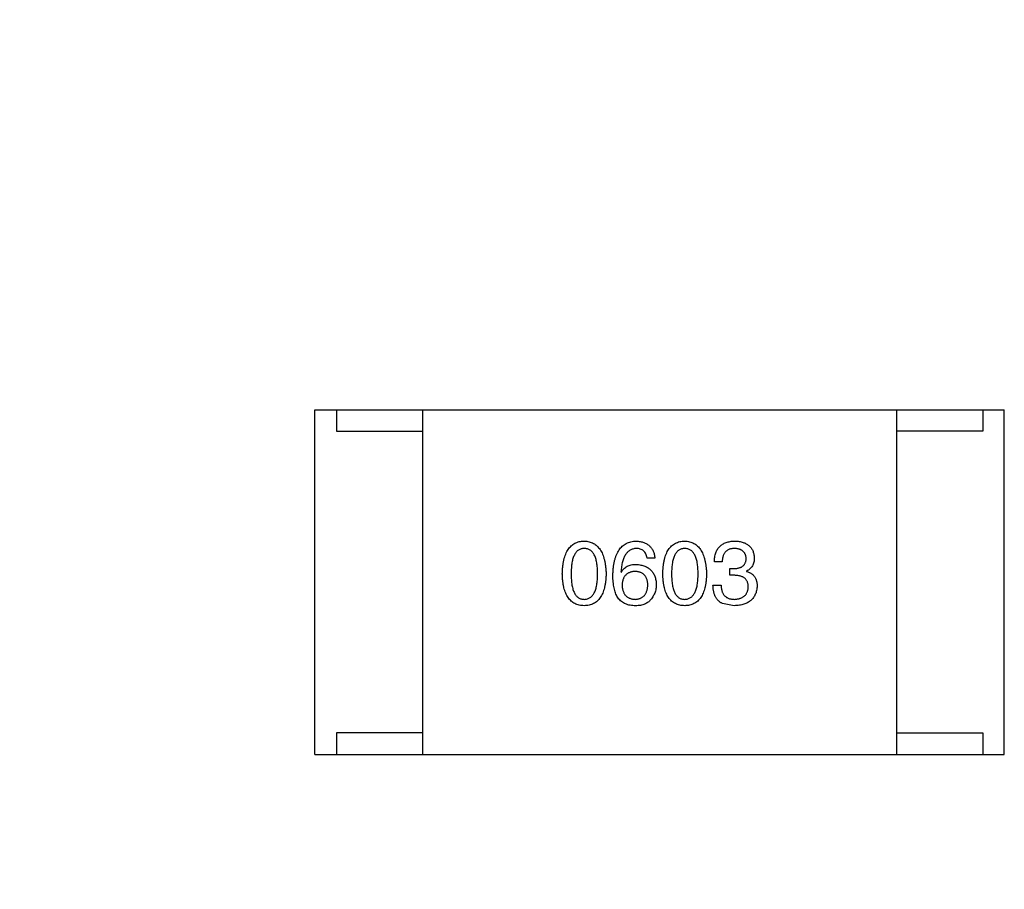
# Model space of a CAD drawing. Header units: inches. Extents: x -39 to 106, y -45 to 75.
# Tile 44 of 222: x 1.24 to 3.53, y -1.74 to 0.27. Entities that reach past the tile are written whole.
import ezdxf

# ---------------------------------------------------------------- set-up
doc = ezdxf.new("R2010")
doc.units = ezdxf.units.IN
doc.header["$LTSCALE"] = 1.21
doc.header["$MEASUREMENT"] = 0
doc.header["$PDMODE"] = 3
doc.header["$PDSIZE"] = 0.3125
doc.layers.get('0').update_dxf_attribs({"linetype": 'CONTINUOUS'})
doc.layers.get('Defpoints').update_dxf_attribs({"linetype": 'CONTINUOUS'})
doc.layers.add('DIM', color=3, linetype='CONTINUOUS')
doc.styles.get("Standard").update_dxf_attribs({"font": 'txt', "width": 0.8})
doc.dimstyles.get("Standard").update_dxf_attribs({"dimtxt": 0.15625, "dimasz": 0.1875, "dimexe": 0.125, "dimexo": 0.0625, "dimgap": 0.09, "dimtad": 0, "dimtih": 1, "dimtoh": 1, "dimzin": 4, "dimdsep": 46, "dimtxsty": 'STANDARD', "dimblk": '_FILLED', "dimblk1": '_FILLED', "dimblk2": '_FILLED', "dimcen": 0.09, "dimazin": 1, "dimtp": 0.01, "dimtm": 0.01, "dimtfac": 1, "dimtofl": 0, "dimtmove": 0, "dimatfit": 3, "dimldrblk": '_FILLED', "dimfxl": 1, "dimtolj": 1, "dimtzin": 4, "dimarcsym": 0})

# ---------------------------------------------------------------- blocks, each defined once
blk = doc.blocks.new('_FILLED')
at = {"color": 0, "linetype": 'ByBlock'}
blk.add_solid([(0, 0), (-1, 0.1667), (-1, -0.1667)], dxfattribs=at)
blk = doc.blocks.new('*D5')
at = {"layer": 'Defpoints', "color": 0}
for p in [(-37.3691, 66.4698), (1.8781, 66.4698), (-13.6719, -30.5315)]:
    blk.add_point(p, dxfattribs=at)
at = {"layer": 'DIM', "color": 0, "lineweight": -2}
for p, q in [((1.8156, 66.4698), (-37.4941, 66.4698)), ((-37.3691, 64.4698), (-37.3691, 20.9925)), ((-37.3691, -28.5315), (-37.3691, 14.9458)), ((-13.7344, -30.5315), (-37.4941, -30.5315))]:
    blk.add_line(p, q, dxfattribs=at)
at = {"layer": 'DIM', "color": 0, "lineweight": -2, "xscale": 2, "yscale": 2, "zscale": 2}
for p, rotation in [((-37.3691, 66.4698), 90), ((-37.3691, -30.5315), 270)]:
    blk.add_blockref('_FILLED', p, dxfattribs=dict(at, rotation=rotation))
at = {"layer": 'DIM', "color": 0, "insert": (-37.3691, 17.9691), "char_height": 2, "attachment_point": 5, "rotation": 90}
blk.add_mtext('\\A1;97.00', dxfattribs=at)

msp = doc.modelspace()

# ---------------------------------------------------------------- linework, layer by layer
at = {"color": 7, "linetype": 'Continuous'}
for p, q in [((1.9283, -1.4314), (1.9283, -0.6314)), ((1.9283, -0.6314), (3.5283, -0.6314)), ((1.9783, -0.6314), (1.9783, -0.6814)), ((2.1783, -0.6314), (2.1783, -1.4314)), ((3.2783, -0.6314), (3.2783, -1.4314)), ((3.4783, -0.6314), (3.4783, -0.6814)), ((3.5283, -1.4314), (3.5283, -0.6314)), ((1.9783, -0.6814), (2.1783, -0.6814)), ((3.4783, -0.6814), (3.2783, -0.6814)), ((2.7174, -0.9756), (2.6994, -0.9756)), ((2.8735, -0.9846), (2.8555, -0.9846)), ((2.8916, -1.0002), (2.9014, -1.0002)), ((2.8916, -1.0157), (2.8916, -1.0002)), ((2.6387, -1.0075), (2.6396, -1.0083)), ((2.9006, -1.0157), (2.8916, -1.0157)), ((2.9301, -1.0059), (2.9301, -1.0067)), ((2.8522, -1.0387), (2.8711, -1.0387)), ((2.9014, -1.0862), (2.8744, -1.0813)), ((2.1783, -1.3814), (1.9783, -1.3814)), ((1.9783, -1.3814), (1.9783, -1.4314)), ((3.2783, -1.3814), (3.4783, -1.3814)), ((3.4783, -1.3814), (3.4783, -1.4314)), ((1.9283, -1.4314), (3.5283, -1.4314))]:
    msp.add_line(p, q, dxfattribs=at)
for points, knots in [([(2.5025, -1.0124), (2.5026, -1.0094), (2.5028, -1.0035), (2.5036, -0.9949), (2.5047, -0.9869), (2.5062, -0.9795), (2.508, -0.9727), (2.5103, -0.9665), (2.5129, -0.9608), (2.5159, -0.9557), (2.5192, -0.9512), (2.523, -0.9473), (2.5271, -0.9439), (2.5317, -0.9412), (2.5366, -0.9391), (2.5418, -0.9374), (2.5474, -0.9365), (2.5513, -0.9363), (2.5533, -0.9362)], [0, 0, 0, 0, 0.088823, 0.172287, 0.250296, 0.323438, 0.392244, 0.456221, 0.516635, 0.573871, 0.628, 0.680335, 0.731489, 0.782557, 0.834044, 0.886738, 0.942089, 1, 1, 1, 1]), ([(2.5533, -0.9362), (2.5553, -0.9363), (2.5591, -0.9366), (2.5647, -0.9376), (2.5698, -0.9393), (2.5747, -0.9415), (2.5791, -0.9443), (2.5832, -0.9476), (2.587, -0.9516), (2.5903, -0.9561), (2.5934, -0.9612), (2.596, -0.9668), (2.5983, -0.9731), (2.6002, -0.9798), (2.6017, -0.9872), (2.6029, -0.9951), (2.6037, -1.0036), (2.604, -1.0094), (2.6041, -1.0124)], [0, 0, 0, 0, 0.057415, 0.112361, 0.16496, 0.216437, 0.267441, 0.318839, 0.371478, 0.426325, 0.483626, 0.544235, 0.608673, 0.677374, 0.750405, 0.828394, 0.911525, 1, 1, 1, 1]), ([(2.6199, -1.0157), (2.62, -1.0126), (2.6202, -1.0065), (2.621, -0.9976), (2.6222, -0.9893), (2.6238, -0.9817), (2.6257, -0.9746), (2.6281, -0.9681), (2.6309, -0.9622), (2.6341, -0.9569), (2.6377, -0.9522), (2.6417, -0.9481), (2.6461, -0.9446), (2.6509, -0.9417), (2.6561, -0.9394), (2.6617, -0.9377), (2.6677, -0.9366), (2.6719, -0.9363), (2.674, -0.9362)], [0, 0, 0, 0, 0.087517, 0.169686, 0.246944, 0.319347, 0.387088, 0.450961, 0.511075, 0.567974, 0.622351, 0.675039, 0.726853, 0.778688, 0.83093, 0.884738, 0.941043, 1, 1, 1, 1]), ([(2.674, -0.9362), (2.6756, -0.9364), (2.6787, -0.9366), (2.6832, -0.9373), (2.6875, -0.9383), (2.6914, -0.9395), (2.6951, -0.941), (2.6986, -0.9428), (2.7017, -0.9449), (2.7046, -0.9472), (2.7072, -0.9498), (2.7095, -0.9527), (2.7115, -0.9559), (2.7133, -0.9593), (2.7148, -0.963), (2.7159, -0.9669), (2.7169, -0.9711), (2.7172, -0.9741), (2.7174, -0.9756)], [0, 0, 0, 0, 0.073784, 0.144317, 0.211047, 0.274818, 0.336501, 0.395724, 0.453465, 0.510016, 0.566585, 0.622844, 0.680328, 0.739335, 0.800408, 0.863904, 0.93053, 1, 1, 1, 1]), ([(2.7357, -1.0124), (2.7358, -1.0094), (2.736, -1.0035), (2.7367, -0.9949), (2.7378, -0.9869), (2.7393, -0.9795), (2.7412, -0.9727), (2.7434, -0.9665), (2.746, -0.9608), (2.749, -0.9557), (2.7524, -0.9512), (2.7562, -0.9473), (2.7603, -0.9439), (2.7648, -0.9412), (2.7697, -0.9391), (2.775, -0.9374), (2.7806, -0.9365), (2.7845, -0.9363), (2.7865, -0.9362)], [0, 0, 0, 0, 0.088823, 0.172287, 0.250296, 0.323438, 0.392244, 0.456221, 0.516635, 0.573871, 0.628, 0.680335, 0.731489, 0.782557, 0.834044, 0.886738, 0.942089, 1, 1, 1, 1]), ([(2.7865, -0.9362), (2.7884, -0.9363), (2.7923, -0.9366), (2.7978, -0.9376), (2.803, -0.9393), (2.8078, -0.9415), (2.8123, -0.9443), (2.8164, -0.9476), (2.8201, -0.9516), (2.8235, -0.9561), (2.8265, -0.9612), (2.8291, -0.9668), (2.8314, -0.9731), (2.8333, -0.9798), (2.8348, -0.9872), (2.836, -0.9951), (2.8369, -1.0036), (2.8372, -1.0094), (2.8373, -1.0124)], [0, 0, 0, 0, 0.057415, 0.112361, 0.16496, 0.216437, 0.267441, 0.318839, 0.371478, 0.426325, 0.483626, 0.544235, 0.608673, 0.677374, 0.750405, 0.828394, 0.911525, 1, 1, 1, 1]), ([(2.8555, -0.9846), (2.8556, -0.9827), (2.8557, -0.9789), (2.8563, -0.9735), (2.8573, -0.9685), (2.8587, -0.9638), (2.8604, -0.9595), (2.8625, -0.9555), (2.8649, -0.9519), (2.8677, -0.9487), (2.8709, -0.9458), (2.8745, -0.9433), (2.8783, -0.9412), (2.8826, -0.9395), (2.8872, -0.9381), (2.8922, -0.9371), (2.8975, -0.9364), (2.9012, -0.9363), (2.903, -0.9362)], [0, 0, 0, 0, 0.074804, 0.144899, 0.211458, 0.274554, 0.334363, 0.392059, 0.448123, 0.503024, 0.558154, 0.613471, 0.670844, 0.729926, 0.792003, 0.857405, 0.926768, 1, 1, 1, 1]), ([(2.903, -0.9362), (2.9048, -0.9363), (2.9081, -0.9365), (2.913, -0.9371), (2.9176, -0.938), (2.9218, -0.9392), (2.9257, -0.9406), (2.9293, -0.9423), (2.9327, -0.9443), (2.9356, -0.9466), (2.9383, -0.9492), (2.9407, -0.952), (2.9427, -0.9551), (2.9445, -0.9585), (2.9459, -0.9622), (2.947, -0.9661), (2.9478, -0.9703), (2.948, -0.9733), (2.9481, -0.9747)], [0, 0, 0, 0, 0.077845, 0.151584, 0.221397, 0.287366, 0.350104, 0.410398, 0.467998, 0.524388, 0.579979, 0.635152, 0.690917, 0.747936, 0.806661, 0.867861, 0.932479, 1, 1, 1, 1]), ([(2.5533, -0.9534), (2.5521, -0.9535), (2.5497, -0.9536), (2.5462, -0.9543), (2.543, -0.9554), (2.54, -0.957), (2.5372, -0.9592), (2.5347, -0.9617), (2.5325, -0.9648), (2.5305, -0.9682), (2.5287, -0.9722), (2.5271, -0.9766), (2.5259, -0.9814), (2.5248, -0.9867), (2.524, -0.9925), (2.5234, -0.9988), (2.5231, -1.0055), (2.523, -1.0101), (2.523, -1.0124)], [0, 0, 0, 0, 0.049764, 0.097007, 0.143217, 0.188577, 0.235116, 0.282997, 0.333719, 0.387776, 0.445989, 0.508679, 0.576563, 0.649481, 0.728235, 0.812722, 0.903548, 1, 1, 1, 1]), ([(2.5845, -1.0124), (2.5844, -1.0101), (2.5844, -1.0055), (2.584, -0.9988), (2.5834, -0.9925), (2.5826, -0.9867), (2.5815, -0.9814), (2.5802, -0.9766), (2.5786, -0.9722), (2.5768, -0.9682), (2.5747, -0.9648), (2.5724, -0.9617), (2.5698, -0.9592), (2.567, -0.957), (2.5639, -0.9554), (2.5606, -0.9543), (2.557, -0.9536), (2.5546, -0.9535), (2.5533, -0.9534)], [0, 0, 0, 0, 0.095719, 0.185854, 0.269738, 0.347952, 0.420315, 0.487894, 0.550245, 0.608186, 0.662454, 0.713283, 0.761375, 0.808209, 0.854301, 0.901312, 0.949396, 1, 1, 1, 1]), ([(2.674, -0.9534), (2.6727, -0.9535), (2.6701, -0.9537), (2.6665, -0.9546), (2.663, -0.9557), (2.6598, -0.9574), (2.6567, -0.9594), (2.654, -0.9618), (2.6515, -0.9646), (2.6491, -0.9678), (2.647, -0.9714), (2.6452, -0.9754), (2.6435, -0.9798), (2.6421, -0.9846), (2.6409, -0.9898), (2.64, -0.9953), (2.6392, -1.0013), (2.6389, -1.0054), (2.6387, -1.0075)], [0, 0, 0, 0, 0.054741, 0.107075, 0.158339, 0.208382, 0.258772, 0.310045, 0.362765, 0.417822, 0.475982, 0.537466, 0.602901, 0.673037, 0.747247, 0.826291, 0.910782, 1, 1, 1, 1]), ([(2.6994, -0.9756), (2.699, -0.9738), (2.6983, -0.9705), (2.6965, -0.9659), (2.6941, -0.9621), (2.6911, -0.9589), (2.6876, -0.9564), (2.6835, -0.9547), (2.6789, -0.9536), (2.6757, -0.9535), (2.674, -0.9534)], [0, 0, 0, 0, 0.1439, 0.274233, 0.394478, 0.509388, 0.621911, 0.738504, 0.863414, 1, 1, 1, 1]), ([(2.7865, -0.9534), (2.7852, -0.9535), (2.7828, -0.9536), (2.7794, -0.9543), (2.7761, -0.9554), (2.7731, -0.957), (2.7704, -0.9592), (2.7679, -0.9617), (2.7656, -0.9648), (2.7636, -0.9682), (2.7618, -0.9722), (2.7603, -0.9766), (2.7591, -0.9814), (2.7579, -0.9867), (2.7571, -0.9925), (2.7566, -0.9988), (2.7562, -1.0055), (2.7562, -1.0101), (2.7561, -1.0124)], [0, 0, 0, 0, 0.049764, 0.097007, 0.143217, 0.188577, 0.235116, 0.282997, 0.333719, 0.387776, 0.445989, 0.508679, 0.576563, 0.649481, 0.728235, 0.812722, 0.903548, 1, 1, 1, 1]), ([(2.8176, -1.0124), (2.8176, -1.0101), (2.8176, -1.0055), (2.8172, -0.9988), (2.8166, -0.9925), (2.8158, -0.9867), (2.8147, -0.9814), (2.8133, -0.9766), (2.8118, -0.9722), (2.81, -0.9682), (2.8079, -0.9648), (2.8056, -0.9617), (2.803, -0.9592), (2.8002, -0.957), (2.7971, -0.9554), (2.7938, -0.9543), (2.7902, -0.9536), (2.7877, -0.9535), (2.7865, -0.9534)], [0, 0, 0, 0, 0.095719, 0.185854, 0.269738, 0.347952, 0.420315, 0.487894, 0.550245, 0.608186, 0.662454, 0.713283, 0.761375, 0.808209, 0.854301, 0.901312, 0.949396, 1, 1, 1, 1]), ([(2.9022, -0.9534), (2.9011, -0.9535), (2.8989, -0.9535), (2.8957, -0.9539), (2.8928, -0.9545), (2.89, -0.9553), (2.8874, -0.9564), (2.8851, -0.9578), (2.883, -0.9593), (2.8811, -0.9612), (2.8794, -0.9633), (2.8779, -0.9656), (2.8766, -0.9682), (2.8756, -0.971), (2.8747, -0.974), (2.8741, -0.9773), (2.8737, -0.9809), (2.8736, -0.9833), (2.8735, -0.9846)], [0, 0, 0, 0, 0.069877, 0.136363, 0.198671, 0.257968, 0.315462, 0.370709, 0.425568, 0.479847, 0.535753, 0.592303, 0.651386, 0.713311, 0.778642, 0.84836, 0.921866, 1, 1, 1, 1]), ([(2.9293, -0.9764), (2.9292, -0.9755), (2.929, -0.9737), (2.9285, -0.9712), (2.9279, -0.9688), (2.927, -0.9666), (2.926, -0.9646), (2.9247, -0.9628), (2.9233, -0.961), (2.9217, -0.9595), (2.9199, -0.9582), (2.9179, -0.957), (2.9158, -0.956), (2.9134, -0.9551), (2.9109, -0.9545), (2.9082, -0.9539), (2.9053, -0.9536), (2.9033, -0.9535), (2.9022, -0.9534)], [0, 0, 0, 0, 0.067655, 0.132224, 0.194132, 0.253145, 0.309858, 0.366002, 0.421361, 0.47702, 0.532632, 0.590536, 0.65067, 0.713258, 0.779588, 0.848803, 0.921949, 1, 1, 1, 1]), ([(2.9014, -1.0002), (2.9025, -1.0001), (2.9046, -1), (2.9077, -0.9996), (2.9106, -0.9991), (2.9133, -0.9984), (2.9157, -0.9975), (2.918, -0.9965), (2.9201, -0.9952), (2.9219, -0.9939), (2.9236, -0.9923), (2.925, -0.9905), (2.9263, -0.9886), (2.9273, -0.9865), (2.9281, -0.9842), (2.9287, -0.9817), (2.9291, -0.9791), (2.9292, -0.9773), (2.9293, -0.9764)], [0, 0, 0, 0, 0.079415, 0.154091, 0.22508, 0.29186, 0.355026, 0.415127, 0.472418, 0.528511, 0.583551, 0.638361, 0.693547, 0.750023, 0.807857, 0.868401, 0.932259, 1, 1, 1, 1]), ([(2.9481, -0.9747), (2.9481, -0.9766), (2.948, -0.9801), (2.9471, -0.9852), (2.9457, -0.9898), (2.9438, -0.994), (2.9412, -0.9977), (2.938, -1.001), (2.9343, -1.0038), (2.9315, -1.0052), (2.9301, -1.0059)], [0, 0, 0, 0, 0.143686, 0.277942, 0.40333, 0.521785, 0.638573, 0.755208, 0.874773, 1, 1, 1, 1]), ([(2.6396, -1.0083), (2.6404, -1.0069), (2.6421, -1.0041), (2.6453, -1.0004), (2.649, -0.9972), (2.6531, -0.9947), (2.6577, -0.9927), (2.6627, -0.9913), (2.6682, -0.9905), (2.672, -0.9904), (2.674, -0.9903)], [0, 0, 0, 0, 0.122276, 0.239997, 0.35611, 0.473903, 0.59404, 0.720428, 0.855383, 1, 1, 1, 1]), ([(2.674, -0.9903), (2.6758, -0.9905), (2.6794, -0.9908), (2.6845, -0.9917), (2.6893, -0.9929), (2.6938, -0.9944), (2.6979, -0.9962), (2.7017, -0.9983), (2.7051, -1.0008), (2.7083, -1.0036), (2.711, -1.0067), (2.7134, -1.0101), (2.7156, -1.0138), (2.7173, -1.0179), (2.7186, -1.0222), (2.7197, -1.0269), (2.7204, -1.0318), (2.7206, -1.0353), (2.7207, -1.037)], [0, 0, 0, 0, 0.074228, 0.144548, 0.211288, 0.274576, 0.335162, 0.393915, 0.450599, 0.506657, 0.562409, 0.618617, 0.676096, 0.735061, 0.79654, 0.860906, 0.928473, 1, 1, 1, 1]), ([(2.5533, -1.0862), (2.5513, -1.0861), (2.5474, -1.0859), (2.5418, -1.085), (2.5366, -1.0835), (2.5317, -1.0814), (2.5272, -1.0788), (2.523, -1.0755), (2.5192, -1.0717), (2.5159, -1.0673), (2.5129, -1.0624), (2.5103, -1.0569), (2.508, -1.0509), (2.5062, -1.0443), (2.5047, -1.0371), (2.5036, -1.0294), (2.5028, -1.0211), (2.5026, -1.0154), (2.5025, -1.0124)], [0, 0, 0, 0, 0.059135, 0.115606, 0.169241, 0.221578, 0.273261, 0.324749, 0.377329, 0.431642, 0.488541, 0.548597, 0.612232, 0.680174, 0.752504, 0.829777, 0.912307, 1, 1, 1, 1]), ([(2.523, -1.0124), (2.523, -1.0148), (2.5231, -1.0194), (2.5234, -1.0261), (2.524, -1.0324), (2.5248, -1.0381), (2.5259, -1.0434), (2.5271, -1.0483), (2.5287, -1.0527), (2.5305, -1.0566), (2.5325, -1.0601), (2.5347, -1.0632), (2.5372, -1.0657), (2.54, -1.0678), (2.543, -1.0695), (2.5462, -1.0706), (2.5497, -1.0713), (2.5521, -1.0714), (2.5533, -1.0715)], [0, 0, 0, 0, 0.096457, 0.187288, 0.27178, 0.350132, 0.423455, 0.491343, 0.554037, 0.612253, 0.666313, 0.717038, 0.764921, 0.811214, 0.856775, 0.902988, 0.950234, 1, 1, 1, 1]), ([(2.5533, -1.0715), (2.5546, -1.0714), (2.557, -1.0712), (2.5606, -1.0705), (2.5639, -1.0692), (2.567, -1.0675), (2.5698, -1.0654), (2.5724, -1.0628), (2.5747, -1.0597), (2.5768, -1.0563), (2.5786, -1.0523), (2.5802, -1.0479), (2.5815, -1.0431), (2.5826, -1.0378), (2.5834, -1.0321), (2.584, -1.026), (2.5844, -1.0194), (2.5844, -1.0148), (2.5845, -1.0124)], [0, 0, 0, 0, 0.050879, 0.099377, 0.146973, 0.193618, 0.240619, 0.289461, 0.34047, 0.395283, 0.453059, 0.515633, 0.582666, 0.655287, 0.732971, 0.815933, 0.905166, 1, 1, 1, 1]), ([(2.6041, -1.0124), (2.604, -1.0154), (2.6038, -1.0211), (2.6031, -1.0294), (2.602, -1.0371), (2.6005, -1.0443), (2.5986, -1.0509), (2.5963, -1.0569), (2.5937, -1.0624), (2.5908, -1.0674), (2.5874, -1.0717), (2.5836, -1.0755), (2.5795, -1.0788), (2.575, -1.0814), (2.5701, -1.0835), (2.5648, -1.085), (2.5592, -1.0859), (2.5553, -1.0861), (2.5533, -1.0862)], [0, 0, 0, 0, 0.08769, 0.170218, 0.24749, 0.319818, 0.387758, 0.451391, 0.511445, 0.568185, 0.622681, 0.67526, 0.726746, 0.778428, 0.830764, 0.884397, 0.940866, 1, 1, 1, 1]), ([(2.6306, -1.0665), (2.6297, -1.065), (2.6279, -1.0618), (2.6258, -1.0565), (2.6239, -1.0508), (2.6225, -1.0447), (2.6213, -1.0381), (2.6205, -1.0311), (2.62, -1.0235), (2.6199, -1.0184), (2.6199, -1.0157)], [0, 0, 0, 0, 0.101889, 0.209155, 0.322694, 0.442863, 0.569758, 0.70479, 0.848502, 1, 1, 1, 1]), ([(2.6715, -1.0067), (2.6704, -1.0068), (2.6681, -1.0069), (2.6648, -1.0073), (2.6618, -1.008), (2.6589, -1.009), (2.6562, -1.0101), (2.6538, -1.0116), (2.6516, -1.0132), (2.6496, -1.0151), (2.6478, -1.0172), (2.6462, -1.0196), (2.6448, -1.0222), (2.6437, -1.025), (2.6427, -1.0281), (2.642, -1.0314), (2.6415, -1.035), (2.6413, -1.0374), (2.6412, -1.0387)], [0, 0, 0, 0, 0.070453, 0.136523, 0.199866, 0.260392, 0.318446, 0.374657, 0.430182, 0.485556, 0.541071, 0.598396, 0.657208, 0.718642, 0.783247, 0.851631, 0.923928, 1, 1, 1, 1]), ([(2.701, -1.0379), (2.701, -1.0366), (2.7008, -1.0342), (2.7003, -1.0308), (2.6995, -1.0276), (2.6987, -1.0246), (2.6975, -1.0218), (2.6962, -1.0193), (2.6946, -1.017), (2.6929, -1.0149), (2.6909, -1.013), (2.6888, -1.0114), (2.6864, -1.0101), (2.6838, -1.0089), (2.681, -1.008), (2.678, -1.0073), (2.6749, -1.0069), (2.6727, -1.0068), (2.6715, -1.0067)], [0, 0, 0, 0, 0.076288, 0.14871, 0.216387, 0.281386, 0.342528, 0.402111, 0.4591, 0.514852, 0.569974, 0.625644, 0.682226, 0.740156, 0.800362, 0.863471, 0.930116, 1, 1, 1, 1]), ([(2.7865, -1.0862), (2.7845, -1.0861), (2.7806, -1.0859), (2.775, -1.085), (2.7697, -1.0835), (2.7648, -1.0814), (2.7603, -1.0788), (2.7562, -1.0755), (2.7524, -1.0717), (2.7491, -1.0673), (2.746, -1.0624), (2.7434, -1.0569), (2.7412, -1.0509), (2.7393, -1.0443), (2.7378, -1.0371), (2.7367, -1.0294), (2.736, -1.0211), (2.7358, -1.0154), (2.7357, -1.0124)], [0, 0, 0, 0, 0.059135, 0.115606, 0.169241, 0.221578, 0.273261, 0.324749, 0.377329, 0.431642, 0.488541, 0.548597, 0.612232, 0.680174, 0.752504, 0.829777, 0.912307, 1, 1, 1, 1]), ([(2.7561, -1.0124), (2.7562, -1.0148), (2.7562, -1.0194), (2.7566, -1.0261), (2.7571, -1.0324), (2.7579, -1.0381), (2.7591, -1.0434), (2.7603, -1.0483), (2.7618, -1.0527), (2.7636, -1.0566), (2.7656, -1.0601), (2.7679, -1.0632), (2.7704, -1.0657), (2.7731, -1.0678), (2.7761, -1.0695), (2.7794, -1.0706), (2.7828, -1.0713), (2.7852, -1.0714), (2.7865, -1.0715)], [0, 0, 0, 0, 0.096457, 0.187288, 0.27178, 0.350132, 0.423455, 0.491343, 0.554037, 0.612253, 0.666313, 0.717038, 0.764921, 0.811214, 0.856775, 0.902988, 0.950234, 1, 1, 1, 1]), ([(2.7865, -1.0715), (2.7877, -1.0714), (2.7902, -1.0712), (2.7938, -1.0705), (2.7971, -1.0692), (2.8002, -1.0675), (2.803, -1.0654), (2.8055, -1.0628), (2.8079, -1.0597), (2.8099, -1.0563), (2.8118, -1.0523), (2.8133, -1.0479), (2.8147, -1.0431), (2.8157, -1.0378), (2.8166, -1.0321), (2.8172, -1.026), (2.8176, -1.0194), (2.8176, -1.0148), (2.8176, -1.0124)], [0, 0, 0, 0, 0.050879, 0.099377, 0.146973, 0.193618, 0.240619, 0.289461, 0.34047, 0.395283, 0.453059, 0.515633, 0.582666, 0.655287, 0.732971, 0.815933, 0.905166, 1, 1, 1, 1]), ([(2.8373, -1.0124), (2.8372, -1.0154), (2.837, -1.0211), (2.8362, -1.0294), (2.8351, -1.0371), (2.8336, -1.0443), (2.8317, -1.0509), (2.8295, -1.0569), (2.8269, -1.0624), (2.8239, -1.0674), (2.8205, -1.0717), (2.8168, -1.0755), (2.8126, -1.0788), (2.8081, -1.0814), (2.8032, -1.0835), (2.798, -1.085), (2.7923, -1.0859), (2.7885, -1.0861), (2.7865, -1.0862)], [0, 0, 0, 0, 0.08769, 0.170218, 0.24749, 0.319818, 0.387758, 0.451391, 0.511445, 0.568185, 0.622681, 0.67526, 0.726746, 0.778428, 0.830764, 0.884397, 0.940866, 1, 1, 1, 1]), ([(2.9342, -1.0428), (2.9342, -1.0417), (2.9341, -1.0396), (2.9337, -1.0365), (2.9331, -1.0336), (2.9322, -1.0309), (2.931, -1.0285), (2.9295, -1.0263), (2.9278, -1.0242), (2.9258, -1.0224), (2.9236, -1.0209), (2.9211, -1.0194), (2.9183, -1.0183), (2.9152, -1.0174), (2.9119, -1.0166), (2.9084, -1.0161), (2.9046, -1.0158), (2.9019, -1.0157), (2.9006, -1.0157)], [0, 0, 0, 0, 0.066518, 0.129194, 0.188613, 0.245254, 0.300032, 0.353805, 0.407079, 0.461108, 0.516272, 0.574141, 0.634837, 0.699275, 0.767504, 0.840272, 0.917505, 1, 1, 1, 1]), ([(2.9301, -1.0067), (2.9311, -1.007), (2.933, -1.0077), (2.9358, -1.0088), (2.9384, -1.0101), (2.9409, -1.0115), (2.9431, -1.0131), (2.9451, -1.0149), (2.9469, -1.0167), (2.9486, -1.0188), (2.95, -1.021), (2.9513, -1.0233), (2.9523, -1.0258), (2.9532, -1.0284), (2.9539, -1.0312), (2.9543, -1.0341), (2.9546, -1.0372), (2.9547, -1.0392), (2.9547, -1.0403)], [0, 0, 0, 0, 0.069445, 0.136039, 0.200011, 0.261745, 0.322328, 0.381403, 0.438864, 0.496655, 0.554398, 0.612391, 0.672266, 0.733005, 0.79604, 0.861293, 0.928785, 1, 1, 1, 1]), ([(2.6412, -1.0387), (2.6413, -1.04), (2.6414, -1.0425), (2.642, -1.0461), (2.6428, -1.0495), (2.6437, -1.0527), (2.6449, -1.0556), (2.6463, -1.0582), (2.6479, -1.0607), (2.6498, -1.0629), (2.6518, -1.0648), (2.6541, -1.0665), (2.6566, -1.068), (2.6594, -1.0692), (2.6623, -1.0701), (2.6655, -1.0708), (2.6688, -1.0713), (2.6712, -1.0714), (2.6724, -1.0715)], [0, 0, 0, 0, 0.076467, 0.148148, 0.216496, 0.280559, 0.342274, 0.401168, 0.458322, 0.514073, 0.569257, 0.62465, 0.68124, 0.739113, 0.799947, 0.862804, 0.929597, 1, 1, 1, 1]), ([(2.6724, -1.0715), (2.6734, -1.0714), (2.6756, -1.0712), (2.6787, -1.0706), (2.6816, -1.0699), (2.6843, -1.0688), (2.6868, -1.0675), (2.6891, -1.066), (2.6912, -1.0643), (2.6931, -1.0623), (2.6948, -1.06), (2.6963, -1.0575), (2.6976, -1.0549), (2.6987, -1.0519), (2.6996, -1.0487), (2.7003, -1.0453), (2.7008, -1.0417), (2.701, -1.0392), (2.701, -1.0379)], [0, 0, 0, 0, 0.066682, 0.130303, 0.190802, 0.248749, 0.30534, 0.361219, 0.415721, 0.471765, 0.528279, 0.586428, 0.64659, 0.710143, 0.776461, 0.846692, 0.921137, 1, 1, 1, 1]), ([(2.7207, -1.037), (2.7207, -1.0388), (2.7206, -1.0422), (2.7199, -1.0473), (2.7187, -1.0522), (2.7171, -1.057), (2.715, -1.0615), (2.7125, -1.0659), (2.7095, -1.07), (2.7071, -1.0726), (2.706, -1.0739)], [0, 0, 0, 0, 0.12904, 0.253809, 0.377066, 0.499122, 0.621469, 0.744665, 0.870607, 1, 1, 1, 1]), ([(2.8744, -1.0813), (2.8735, -1.0809), (2.8718, -1.08), (2.8693, -1.0785), (2.867, -1.0769), (2.8649, -1.075), (2.863, -1.0729), (2.8612, -1.0707), (2.8596, -1.0683), (2.8581, -1.0657), (2.8568, -1.063), (2.8557, -1.06), (2.8547, -1.0569), (2.8539, -1.0536), (2.8532, -1.0501), (2.8527, -1.0465), (2.8524, -1.0426), (2.8523, -1.04), (2.8522, -1.0387)], [0, 0, 0, 0, 0.056906, 0.113264, 0.168825, 0.223843, 0.279195, 0.335267, 0.392098, 0.450414, 0.51054, 0.572219, 0.636652, 0.703156, 0.773102, 0.845505, 0.921063, 1, 1, 1, 1]), ([(2.8711, -1.0387), (2.8711, -1.04), (2.8712, -1.0426), (2.8717, -1.0463), (2.8723, -1.0498), (2.8733, -1.053), (2.8744, -1.0559), (2.8758, -1.0587), (2.8774, -1.0611), (2.8792, -1.0633), (2.8813, -1.0652), (2.8836, -1.0669), (2.8861, -1.0683), (2.8889, -1.0695), (2.8919, -1.0704), (2.8952, -1.071), (2.8986, -1.0714), (2.901, -1.0714), (2.9022, -1.0715)], [0, 0, 0, 0, 0.07723, 0.149593, 0.217944, 0.282232, 0.34411, 0.402297, 0.458791, 0.513966, 0.568538, 0.623291, 0.679957, 0.737243, 0.798142, 0.86118, 0.928728, 1, 1, 1, 1]), ([(2.9547, -1.0403), (2.9546, -1.0421), (2.9543, -1.0456), (2.9534, -1.0507), (2.9522, -1.0554), (2.9505, -1.0598), (2.9485, -1.0638), (2.9461, -1.0675), (2.9433, -1.0709), (2.9402, -1.074), (2.9366, -1.0767), (2.9327, -1.0791), (2.9284, -1.0811), (2.9237, -1.0828), (2.9187, -1.0842), (2.9133, -1.0852), (2.9075, -1.0859), (2.9035, -1.0861), (2.9014, -1.0862)], [0, 0, 0, 0, 0.068236, 0.132937, 0.194125, 0.253174, 0.310181, 0.365986, 0.421096, 0.476216, 0.532352, 0.590232, 0.649824, 0.71274, 0.778406, 0.848058, 0.921922, 1, 1, 1, 1]), ([(2.9022, -1.0715), (2.9035, -1.0714), (2.9058, -1.0712), (2.9093, -1.0707), (2.9125, -1.07), (2.9156, -1.0691), (2.9184, -1.068), (2.9209, -1.0667), (2.9233, -1.0652), (2.9254, -1.0635), (2.9273, -1.0616), (2.929, -1.0595), (2.9304, -1.0572), (2.9316, -1.0547), (2.9326, -1.052), (2.9334, -1.0491), (2.934, -1.046), (2.9341, -1.0439), (2.9342, -1.0428)], [0, 0, 0, 0, 0.076694, 0.149502, 0.218019, 0.283183, 0.345589, 0.405199, 0.462852, 0.519478, 0.575313, 0.630559, 0.687006, 0.744638, 0.804006, 0.866059, 0.931486, 1, 1, 1, 1]), ([(2.6691, -1.0862), (2.667, -1.0861), (2.663, -1.0859), (2.6572, -1.0848), (2.6518, -1.0832), (2.6467, -1.081), (2.642, -1.0782), (2.6378, -1.0749), (2.6339, -1.071), (2.6317, -1.0681), (2.6306, -1.0665)], [0, 0, 0, 0, 0.137449, 0.267856, 0.393219, 0.514735, 0.63397, 0.753734, 0.874967, 1, 1, 1, 1]), ([(2.706, -1.0739), (2.705, -1.075), (2.7031, -1.0771), (2.6997, -1.0797), (2.6958, -1.0819), (2.6913, -1.0837), (2.6865, -1.085), (2.6811, -1.0859), (2.6752, -1.0863), (2.6712, -1.0863), (2.6691, -1.0862)], [0, 0, 0, 0, 0.105033, 0.21147, 0.321511, 0.438526, 0.563605, 0.698055, 0.843218, 1, 1, 1, 1])]:
    msp.add_open_spline(points, degree=3, knots=knots, dxfattribs=at)

# ---------------------------------------------------------------- dimensions: what is measured, and where the dimension line sits
at = {"layer": 'DIM'}
dim = msp.add_linear_dim(base=(-37.3691, 66.4698), p1=(-13.6719, -30.5315), p2=(1.8781, 66.4698), angle=90, dimstyle='STANDARD', override={"dimtxt": 2, "dimasz": 2, "dimtih": 0, "dimtoh": 0, "dimzin": 0, "dimcen": 0.198, "dimadec": 0, "dimazin": 0, "dimtp": 0, "dimtm": 0, "dimtdec": 4, "dimtzin": 0}, dxfattribs=at)
dim.commit()
dim.dimension.update_dxf_attribs({"geometry": '*D5', "text_midpoint": (-37.3691, 17.9691)})

doc.saveas('drawing.dxf')
